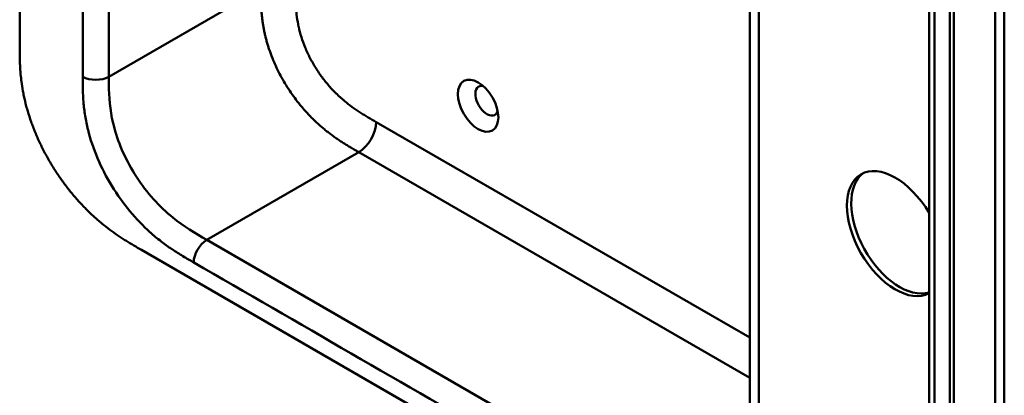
# Model space of a CAD drawing. Header units: millimetres. Extents: x 20 to 833, y 20 to 574.
# Tile 2 of 13: x 173 to 237, y 68 to 92. Entities that reach past the tile are written whole.
import ezdxf

# ---------------------------------------------------------------- set-up
doc = ezdxf.new("R2010")
doc.units = ezdxf.units.MM
doc.header["$LTSCALE"] = 2
doc.layers.add('Sichtbare Kanten(DIN)', color=7, linetype='Continuous', lineweight=50)
doc.layers.add('Sichtbare tangentiale Kanten(DIN)', color=7, linetype='Continuous', lineweight=50)

msp = doc.modelspace()

# ---------------------------------------------------------------- linework, layer by layer
at = {"layer": 'Sichtbare Kanten(DIN)'}
for p, q in [((172.675, 90.536), (172.675, 153.057)), ((231.862, 56.978), (231.862, 118.846)), ((233.204, 55.59), (233.204, 118.111)), ((233.478, 118.269), (233.478, 55.748)), ((220.194, 64.793), (220.194, 96.611)), ((180.606, 77.209), (225.273, 51.421))]:
    msp.add_line(p, q, dxfattribs=at)
msp.add_ellipse((202.515, 86.605), major_axis=(-0.93, 1.611), ratio=0.57735, dxfattribs=at)
for centre, major_axis, start_param, end_param in [((203.081, 86.932), (-0.53, 0.918), 5.82728, 9.880683), ((229.668, 78.277), (2.23, -3.862), 1.586763, 6.267219), ((229.951, 78.44), (-2.23, 3.862), 0.06346, 3.007269)]:
    msp.add_ellipse(centre, major_axis=major_axis, ratio=0.57735, start_param=start_param, end_param=end_param, dxfattribs=at)
for points, knots in [([(236.759, 122.112), (236.759, 111.225), (236.759, 100.338), (236.759, 79.716), (236.759, 69.98), (236.759, 60.244)], [0, 0, 0, 0, 10, 10, 18.94314, 18.94314, 18.94314, 18.94314]), ([(172.675, 90.536), (172.675, 90.35), (172.676, 89.977), (172.686, 89.498), (172.709, 89.007), (172.74, 88.605), (172.799, 88.09), (172.864, 87.667), (172.969, 87.128), (173.073, 86.688), (173.229, 86.129), (173.375, 85.677), (173.584, 85.108), (173.772, 84.651), (174.032, 84.081), (174.259, 83.628), (174.566, 83.069), (174.828, 82.629), (175.176, 82.091), (175.468, 81.673), (175.849, 81.167), (176.165, 80.778), (176.572, 80.314), (176.905, 79.961), (177.329, 79.544), (177.673, 79.23), (178.106, 78.864), (178.455, 78.591), (178.89, 78.274), (179.238, 78.038), (179.67, 77.762), (180.099, 77.502), (180.438, 77.306), (180.606, 77.209)], [0.0000022, 0.0000022, 0.0000022, 0.0000022, 0.0416666, 0.0833331, 0.1041664, 0.145833, 0.1666663, 0.2083328, 0.2291661, 0.2708327, 0.291666, 0.3333326, 0.3541658, 0.3958324, 0.4166657, 0.4583323, 0.4791656, 0.5208321, 0.5416654, 0.583332, 0.6041653, 0.6458318, 0.6666651, 0.7083317, 0.729165, 0.7708315, 0.7916648, 0.8333314, 0.8541647, 0.8958313, 0.9166645, 0.9583311, 0.9999977, 0.9999977, 0.9999977, 0.9999977])]:
    msp.add_open_spline(points, degree=3, knots=knots, dxfattribs=at)
at = {"layer": 'Sichtbare tangentiale Kanten(DIN)'}
for p, q in [((178.474, 88.494), (178.474, 150.362)), ((220.78, 96.273), (220.78, 63.976)), ((178.474, 88.494), (188.373, 94.21)), ((195.874, 85.541), (220.194, 71.5)), ((194.748, 83.578), (184.849, 77.862)), ((194.742, 83.581), (194.748, 83.578)), ((220.194, 68.887), (194.748, 83.578)), ((184.849, 77.862), (225.839, 54.197))]:
    msp.add_line(p, q, dxfattribs=at)
for points, degree in [([(176.777, 150.362), (176.777, 129.74), (176.777, 109.117), (176.777, 88.494)], 3), ([(236.174, 59.427), (236.174, 90.361), (236.174, 121.295)], 2), ([(232.214, 56.488), (232.214, 77.11), (232.214, 97.733), (232.214, 118.356)], 3), ([(188.373, 94.21), (188.373, 91.916), (188.373, 89.706), (190.612, 85.97), (192.639, 84.796), (194.742, 83.581)], 5), ([(178.474, 88.494), (178.005, 88.224), (177.245, 88.224), (176.777, 88.494)], 3), ([(195.874, 85.541), (195.874, 84.819), (195.367, 83.942), (194.742, 83.581)], 3), ([(184.849, 77.862), (184.38, 77.592), (184, 76.934), (184, 76.393)], 3), ([(184, 76.393), (197.663, 68.504), (211.327, 60.616), (224.991, 52.727)], 3)]:
    msp.add_open_spline(points, degree=degree, dxfattribs=at)
for points, knots in [([(190.636, 94.21), (190.636, 94.133), (190.636, 94.056), (190.636, 93.98), (190.636, 93.933), (190.636, 93.886), (190.637, 93.838), (190.637, 93.815), (190.637, 93.791), (190.637, 93.768), (190.638, 93.721), (190.638, 93.674), (190.639, 93.626), (190.639, 93.601), (190.64, 93.576), (190.64, 93.551), (190.641, 93.526), (190.641, 93.501), (190.642, 93.475), (190.643, 93.425), (190.644, 93.375), (190.646, 93.322), (190.65, 93.219), (190.654, 93.121), (190.661, 93.018), (190.661, 93.015), (190.661, 93.013), (190.661, 93.01), (190.674, 92.802), (190.693, 92.599), (190.72, 92.391), (190.72, 92.388), (190.721, 92.385), (190.721, 92.382), (190.749, 92.172), (190.785, 91.959), (190.832, 91.744), (190.832, 91.742), (190.832, 91.741), (190.833, 91.739), (190.88, 91.52), (190.94, 91.295), (191.009, 91.073), (191.079, 90.848), (191.162, 90.619), (191.255, 90.394), (191.348, 90.168), (191.454, 89.942), (191.568, 89.721), (191.682, 89.5), (191.807, 89.28), (191.94, 89.068), (192.072, 88.857), (192.212, 88.651), (192.359, 88.454), (192.506, 88.256), (192.66, 88.066), (192.818, 87.886), (192.975, 87.705), (193.139, 87.532), (193.305, 87.371), (193.306, 87.37), (193.307, 87.369), (193.308, 87.368), (193.471, 87.209), (193.64, 87.057), (193.809, 86.915), (193.811, 86.914), (193.812, 86.913), (193.814, 86.911), (193.98, 86.772), (194.147, 86.642), (194.317, 86.519), (194.32, 86.517), (194.322, 86.515), (194.325, 86.513), (194.492, 86.391), (194.659, 86.278), (194.833, 86.166), (194.835, 86.164), (194.837, 86.163), (194.839, 86.162), (194.925, 86.106), (195.009, 86.054), (195.094, 86.001), (195.181, 85.947), (195.268, 85.895), (195.355, 85.843), (195.529, 85.74), (195.701, 85.64), (195.874, 85.541)], [0, 0, 0, 0, 0.070496, 0.070496, 0.070496, 0.11358, 0.11358, 0.11358, 0.135122, 0.135122, 0.135122, 0.178207, 0.178207, 0.178207, 0.201037, 0.201037, 0.201037, 0.223867, 0.223867, 0.223867, 0.269527, 0.269527, 0.269527, 0.358656, 0.358656, 0.358656, 0.360847, 0.360847, 0.360847, 0.54096, 0.54096, 0.54096, 0.543676, 0.543676, 0.543676, 0.725241, 0.725241, 0.725241, 0.726564, 0.726564, 0.726564, 0.911414, 0.911414, 0.911414, 1.098036, 1.098036, 1.098036, 1.285769, 1.285769, 1.285769, 1.473937, 1.473937, 1.473937, 1.661502, 1.661502, 1.661502, 1.848744, 1.848744, 1.848744, 2.035925, 2.035925, 2.035925, 2.037, 2.037, 2.037, 2.221918, 2.221918, 2.221918, 2.223552, 2.223552, 2.223552, 2.405518, 2.405518, 2.405518, 2.408299, 2.408299, 2.408299, 2.588187, 2.588187, 2.588187, 2.590323, 2.590323, 2.590323, 2.679492, 2.679492, 2.679492, 2.771165, 2.771165, 2.771165, 2.954084, 2.954084, 2.954084, 2.954084]), ([(176.777, 88.494), (176.777, 88.455), (176.777, 88.416), (176.777, 88.345), (176.777, 88.312), (176.777, 88.247), (176.777, 88.214), (176.778, 88.018), (176.779, 87.853), (176.784, 87.688)], [18.9431153, 18.9431153, 18.9431153, 18.9431153, 18.9789375, 18.9789375, 19.0089324, 19.0089324, 19.0389273, 19.0389273, 19.1889016, 19.1889016, 19.1889016, 19.1889016]), ([(184.849, 77.862), (184.104, 78.292), (183.357, 78.74), (182.643, 79.321), (181.775, 80.029), (180.948, 80.938), (180.274, 81.973), (179.621, 82.977), (179.124, 84.084), (178.836, 85.141), (178.595, 86.025), (178.502, 86.875), (178.481, 87.691), (178.474, 87.961), (178.474, 88.229), (178.474, 88.494)], [-3.587895, -3.587895, -3.587895, -3.587895, -2.826583, -2.826583, -2.826583, -1.899513, -1.899513, -1.899513, -1.00063, -1.00063, -1.00063, -0.249221, -0.249221, -0.249221, 0, 0, 0, 0]), ([(176.784, 87.688), (176.791, 87.387), (176.804, 87.117), (176.828, 86.839), (176.828, 86.834), (176.829, 86.829), (176.829, 86.824), (176.853, 86.542), (176.888, 86.25), (176.936, 85.955), (176.936, 85.953), (176.936, 85.95), (176.937, 85.948), (176.985, 85.651), (177.046, 85.348), (177.121, 85.045), (177.121, 85.043), (177.121, 85.042), (177.122, 85.04), (177.272, 84.429), (177.483, 83.797), (177.741, 83.188), (177.999, 82.576), (178.317, 81.959), (178.671, 81.38), (179.024, 80.803), (179.423, 80.245), (179.843, 79.739), (180.26, 79.238), (180.711, 78.77), (181.173, 78.356), (181.175, 78.354), (181.177, 78.353), (181.179, 78.351), (181.408, 78.146), (181.64, 77.953), (181.874, 77.772), (181.876, 77.77), (181.879, 77.769), (181.881, 77.767), (182.114, 77.587), (182.348, 77.418), (182.58, 77.262), (182.584, 77.259), (182.588, 77.256), (182.593, 77.253), (182.821, 77.099), (183.046, 76.957), (183.292, 76.808), (183.296, 76.806), (183.3, 76.804), (183.304, 76.801), (183.544, 76.656), (183.772, 76.525), (184, 76.393)], [19.188902, 19.188902, 19.188902, 19.188902, 19.437347, 19.437347, 19.437347, 19.441643, 19.441643, 19.441643, 19.694175, 19.694175, 19.694175, 19.696296, 19.696296, 19.696296, 19.950037, 19.950037, 19.950037, 19.95118, 19.95118, 19.95118, 20.46244, 20.46244, 20.46244, 20.975596, 20.975596, 20.975596, 21.488154, 21.488154, 21.488154, 21.996898, 21.996898, 21.996898, 21.998868, 21.998868, 21.998868, 22.251296, 22.251296, 22.251296, 22.253728, 22.253728, 22.253728, 22.505064, 22.505064, 22.505064, 22.509571, 22.509571, 22.509571, 22.756917, 22.756917, 22.756917, 22.760988, 22.760988, 22.760988, 23.003073, 23.003073, 23.003073, 23.003073])]:
    msp.add_open_spline(points, degree=3, knots=knots, dxfattribs=at)

doc.saveas('drawing.dxf')
